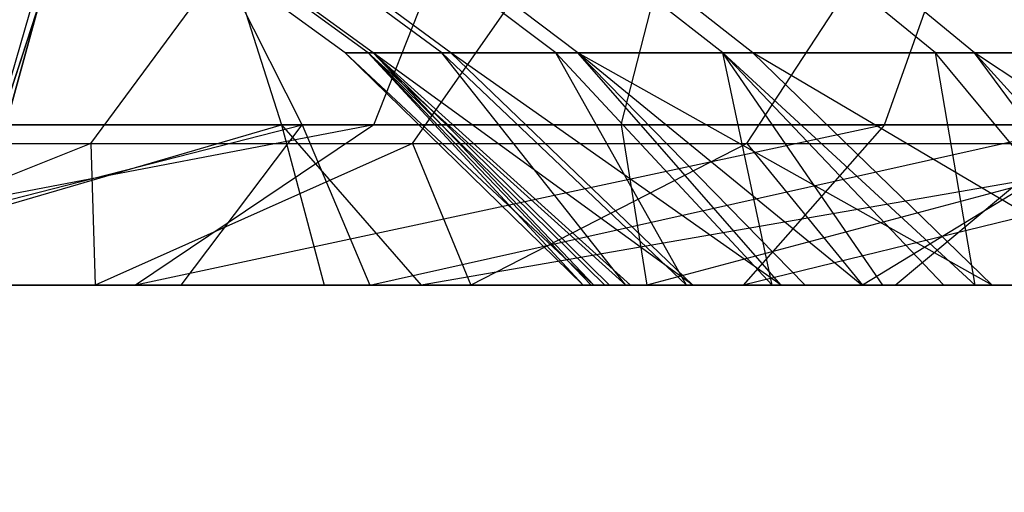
# Model space of a CAD drawing. Extents: x 0.1 to 12.1, y -6 to 6.
# Tile 118 of 181: x 8.689 to 8.931, y -0.919 to -0.803. Entities that reach past the tile are written whole.
import ezdxf

# ---------------------------------------------------------------- set-up
doc = ezdxf.new("R2010")
doc.units = 0
doc.header["$LTSCALE"] = 2.54
doc.layers.get('0').update_dxf_attribs({"linetype": 'CONTINUOUS'})

# ---------------------------------------------------------------- blocks, each defined once
blk = doc.blocks.new('DROPS_COLOR_C_STL')
at = {"color": 0}
for p, q in [((8.74596, -0.61193, 11.3), (8.68031, -0.8498, 11.3)), ((8.68031, -0.8498, 1.7), (8.74596, -0.61193, 1.7)), ((8.74596, -0.61193, 11.3), (8.68031, -0.8498, 11.3)), ((8.68031, -0.8498, 1.7), (8.74596, -0.61193, 1.7)), ((8.64243, -0.95857, 171.7), (8.7136, -0.73953, 171.7)), ((8.7136, -0.73953, 164.1), (8.64243, -0.95857, 164.1)), ((8.64243, -0.95857, 171.7), (8.7136, -0.73953, 171.7)), ((8.7136, -0.73953, 164.1), (8.64243, -0.95857, 164.1)), ((8.7693, -0.81143, 16.04769), (8.69404, -0.75683, 16.04731)), ((8.7693, -0.81143, 16.04769), (8.69404, -0.75683, 16.04731)), ((8.77489, -0.81143, 16.17491), (8.69995, -0.75683, 16.18183)), ((8.77489, -0.81143, 16.17491), (8.69995, -0.75683, 16.18183)), ((8.77612, -0.81143, 15.9215), (8.70126, -0.75683, 15.91387)), ((8.77612, -0.81143, 15.9215), (8.70126, -0.75683, 15.91387)), ((8.79295, -0.81143, 16.3015), (8.71905, -0.75683, 16.31568)), ((8.79295, -0.81143, 16.3015), (8.71905, -0.75683, 16.31568)), ((8.79514, -0.81143, 15.79614), (8.72136, -0.75683, 15.78132)), ((8.79514, -0.81143, 15.79614), (8.72136, -0.75683, 15.78132)), ((8.82093, -0.81143, 16.41804), (8.74864, -0.75683, 16.43892)), ((8.82093, -0.81143, 16.41804), (8.74864, -0.75683, 16.43892)), ((8.82631, -0.81143, 15.67236), (8.75433, -0.75683, 15.65043)), ((8.82631, -0.81143, 15.67236), (8.75433, -0.75683, 15.65043)), ((8.86192, -0.81143, 16.5381), (8.79198, -0.75683, 16.56587)), ((8.86192, -0.81143, 16.5381), (8.79198, -0.75683, 16.56587)), ((8.86926, -0.81143, 15.55229), (8.79974, -0.75683, 15.52347)), ((8.86926, -0.81143, 15.55229), (8.79974, -0.75683, 15.52347)), ((8.91406, -0.81143, 16.6532), (8.84712, -0.75683, 16.68758)), ((8.91406, -0.81143, 16.6532), (8.84712, -0.75683, 16.68758)), ((8.92363, -0.81143, 15.43714), (8.85723, -0.75683, 15.40171)), ((8.92363, -0.81143, 15.43714), (8.85723, -0.75683, 15.40171)), ((8.68394, -0.82903, 21.58939), (8.6946, -0.79219, 21.54712)), ((8.68394, -0.82903, 21.58939), (8.6946, -0.79219, 21.54712)), ((8.75874, -0.82903, 18.84873), (8.7401, -0.79219, 18.88813)), ((8.75874, -0.82903, 18.84873), (8.7401, -0.79219, 18.88813)), ((8.74186, -0.79219, 20.80408), (8.75369, -0.82903, 20.76212)), ((8.74186, -0.79219, 20.80408), (8.75369, -0.82903, 20.76212)), ((8.7763, -0.82903, 19.73905), (8.79085, -0.79219, 19.69796)), ((8.7763, -0.82903, 19.73905), (8.79085, -0.79219, 19.69796)), ((8.83694, -0.82903, 21.62576), (8.84644, -0.79219, 21.58321)), ((8.83694, -0.82903, 21.62576), (8.84644, -0.79219, 21.58321)), ((8.90155, -0.82903, 19.78099), (8.9147, -0.79219, 19.73943)), ((8.90155, -0.82903, 19.78099), (8.9147, -0.79219, 19.73943)), ((8.70685, -0.83362, 17.66051), (8.73127, -0.80073, 17.63195)), ((8.70685, -0.83362, 17.66051), (8.73127, -0.80073, 17.63195)), ((8.7858, -0.83362, 17.72492), (8.80882, -0.80073, 17.69521)), ((8.7858, -0.83362, 17.72492), (8.80882, -0.80073, 17.69521)), ((8.86777, -0.83362, 17.78542), (8.88934, -0.80073, 17.75464)), ((8.86777, -0.83362, 17.78542), (8.88934, -0.80073, 17.75464)), ((8.83028, -0.86832, 15.97299), (8.7693, -0.81143, 16.04769)), ((8.7693, -0.81143, 16.04769), (8.77612, -0.81143, 15.9215)), ((8.83028, -0.86832, 15.97299), (8.7693, -0.81143, 16.04769)), ((8.8276, -0.86832, 16.06163), (8.7693, -0.81143, 16.04769)), ((8.8276, -0.86832, 16.06163), (8.7693, -0.81143, 16.04769)), ((8.77489, -0.81143, 16.17491), (8.7693, -0.81143, 16.04769)), ((8.7693, -0.81143, 16.04769), (8.77612, -0.81143, 15.9215)), ((8.77489, -0.81143, 16.17491), (8.7693, -0.81143, 16.04769)), ((8.8276, -0.86832, 16.06163), (8.77489, -0.81143, 16.17491)), ((8.8276, -0.86832, 16.06163), (8.77489, -0.81143, 16.17491)), ((8.82963, -0.86832, 16.12564), (8.77489, -0.81143, 16.17491)), ((8.83294, -0.86832, 16.16955), (8.77489, -0.81143, 16.17491)), ((8.82963, -0.86832, 16.12564), (8.77489, -0.81143, 16.17491)), ((8.83294, -0.86832, 16.16955), (8.77489, -0.81143, 16.17491)), ((8.83811, -0.86832, 16.21567), (8.77489, -0.81143, 16.17491)), ((8.83811, -0.86832, 16.21567), (8.77489, -0.81143, 16.17491)), ((8.79295, -0.81143, 16.3015), (8.77489, -0.81143, 16.17491)), ((8.79295, -0.81143, 16.3015), (8.77489, -0.81143, 16.17491)), ((8.85453, -0.86832, 15.7967), (8.77612, -0.81143, 15.9215)), ((8.77612, -0.81143, 15.9215), (8.79514, -0.81143, 15.79614)), ((8.85453, -0.86832, 15.7967), (8.77612, -0.81143, 15.9215)), ((8.83926, -0.86832, 15.88464), (8.77612, -0.81143, 15.9215)), ((8.83412, -0.86832, 15.9274), (8.77612, -0.81143, 15.9215)), ((8.83926, -0.86832, 15.88464), (8.77612, -0.81143, 15.9215)), ((8.83412, -0.86832, 15.9274), (8.77612, -0.81143, 15.9215)), ((8.83028, -0.86832, 15.97299), (8.77612, -0.81143, 15.9215)), ((8.83028, -0.86832, 15.97299), (8.77612, -0.81143, 15.9215)), ((8.77612, -0.81143, 15.9215), (8.79514, -0.81143, 15.79614)), ((8.83811, -0.86832, 16.21567), (8.79295, -0.81143, 16.3015)), ((8.83811, -0.86832, 16.21567), (8.79295, -0.81143, 16.3015)), ((8.85295, -0.86832, 16.30436), (8.79295, -0.81143, 16.3015)), ((8.85295, -0.86832, 16.30436), (8.79295, -0.81143, 16.3015)), ((8.82093, -0.81143, 16.41804), (8.79295, -0.81143, 16.3015)), ((8.82093, -0.81143, 16.41804), (8.79295, -0.81143, 16.3015)), ((8.8762, -0.86832, 15.70929), (8.79514, -0.81143, 15.79614)), ((8.79514, -0.81143, 15.79614), (8.82631, -0.81143, 15.67236)), ((8.8762, -0.86832, 15.70929), (8.79514, -0.81143, 15.79614)), ((8.85453, -0.86832, 15.7967), (8.79514, -0.81143, 15.79614)), ((8.85453, -0.86832, 15.7967), (8.79514, -0.81143, 15.79614)), ((8.79514, -0.81143, 15.79614), (8.82631, -0.81143, 15.67236)), ((8.85295, -0.86832, 16.30436), (8.82093, -0.81143, 16.41804)), ((8.85295, -0.86832, 16.30436), (8.82093, -0.81143, 16.41804)), ((8.87398, -0.86832, 16.39143), (8.82093, -0.81143, 16.41804)), ((8.87398, -0.86832, 16.39143), (8.82093, -0.81143, 16.41804)), ((8.86192, -0.81143, 16.5381), (8.82093, -0.81143, 16.41804)), ((8.86192, -0.81143, 16.5381), (8.82093, -0.81143, 16.41804)), ((8.92798, -0.86832, 15.563), (8.82631, -0.81143, 15.67236)), ((8.82631, -0.81143, 15.67236), (8.86926, -0.81143, 15.55229)), ((8.92798, -0.86832, 15.563), (8.82631, -0.81143, 15.67236)), ((8.89598, -0.86832, 15.64637), (8.82631, -0.81143, 15.67236)), ((8.88208, -0.86832, 15.68934), (8.82631, -0.81143, 15.67236)), ((8.89598, -0.86832, 15.64637), (8.82631, -0.81143, 15.67236)), ((8.88208, -0.86832, 15.68934), (8.82631, -0.81143, 15.67236)), ((8.8762, -0.86832, 15.70929), (8.82631, -0.81143, 15.67236)), ((8.8762, -0.86832, 15.70929), (8.82631, -0.81143, 15.67236)), ((8.82631, -0.81143, 15.67236), (8.86926, -0.81143, 15.55229)), ((8.87398, -0.86832, 16.39143), (8.86192, -0.81143, 16.5381)), ((8.87398, -0.86832, 16.39143), (8.86192, -0.81143, 16.5381)), ((8.9011, -0.86832, 16.47675), (8.86192, -0.81143, 16.5381)), ((8.9161, -0.86832, 16.51659), (8.86192, -0.81143, 16.5381)), ((8.9011, -0.86832, 16.47675), (8.86192, -0.81143, 16.5381)), ((8.9161, -0.86832, 16.51659), (8.86192, -0.81143, 16.5381)), ((8.92376, -0.86832, 16.53548), (8.86192, -0.81143, 16.5381)), ((8.92376, -0.86832, 16.53548), (8.86192, -0.81143, 16.5381)), ((8.91406, -0.81143, 16.6532), (8.86192, -0.81143, 16.5381)), ((8.91406, -0.81143, 16.6532), (8.86192, -0.81143, 16.5381)), ((8.96572, -0.86832, 15.48245), (8.86926, -0.81143, 15.55229)), ((8.86926, -0.81143, 15.55229), (8.92363, -0.81143, 15.43714)), ((8.96572, -0.86832, 15.48245), (8.86926, -0.81143, 15.55229)), ((8.92798, -0.86832, 15.563), (8.86926, -0.81143, 15.55229)), ((8.92798, -0.86832, 15.563), (8.86926, -0.81143, 15.55229)), ((8.86926, -0.81143, 15.55229), (8.92363, -0.81143, 15.43714)), ((8.92376, -0.86832, 16.53548), (8.91406, -0.81143, 16.6532)), ((8.92376, -0.86832, 16.53548), (8.91406, -0.81143, 16.6532)), ((8.96124, -0.86832, 16.61735), (8.91406, -0.81143, 16.6532)), ((8.96124, -0.86832, 16.61735), (8.91406, -0.81143, 16.6532)), ((8.97767, -0.81143, 16.76347), (8.91406, -0.81143, 16.6532)), ((8.97767, -0.81143, 16.76347), (8.91406, -0.81143, 16.6532)), ((8.92363, -0.81143, 15.43714), (8.98851, -0.81143, 15.32868)), ((9.0093, -0.86832, 15.40457), (8.92363, -0.81143, 15.43714)), ((8.97507, -0.86832, 15.46458), (8.92363, -0.81143, 15.43714)), ((9.0093, -0.86832, 15.40457), (8.92363, -0.81143, 15.43714)), ((8.97507, -0.86832, 15.46458), (8.92363, -0.81143, 15.43714)), ((8.96572, -0.86832, 15.48245), (8.92363, -0.81143, 15.43714)), ((8.96572, -0.86832, 15.48245), (8.92363, -0.81143, 15.43714)), ((8.92363, -0.81143, 15.43714), (8.98851, -0.81143, 15.32868)), ((8.75369, -0.82903, 20.76212), (8.49626, -0.82903, 20.68193)), ((8.75369, -0.82903, 20.76212), (8.49626, -0.82903, 20.68193)), ((8.7763, -0.82903, 19.73905), (8.57051, -0.86832, 19.70128)), ((8.7763, -0.82903, 19.73905), (8.57051, -0.86832, 19.70128)), ((8.75874, -0.82903, 18.84873), (8.57219, -0.82903, 18.75254)), ((8.75874, -0.82903, 18.84873), (8.57219, -0.82903, 18.75254)), ((8.60509, -0.86832, 18.72675), (8.75874, -0.82903, 18.84873)), ((8.60509, -0.86832, 18.72675), (8.75874, -0.82903, 18.84873)), ((8.61927, -0.86832, 20.68181), (8.75369, -0.82903, 20.76212)), ((8.61927, -0.86832, 20.68181), (8.75369, -0.82903, 20.76212)), ((8.7763, -0.82903, 19.73905), (8.65256, -0.82903, 19.69286)), ((8.7763, -0.82903, 19.73905), (8.65256, -0.82903, 19.69286)), ((8.68394, -0.82903, 21.58939), (8.83694, -0.82903, 21.62576)), ((8.68394, -0.82903, 21.58939), (8.83694, -0.82903, 21.62576)), ((8.7763, -0.82903, 19.73905), (8.71783, -0.86832, 19.7589)), ((8.7763, -0.82903, 19.73905), (8.71783, -0.86832, 19.7589)), ((8.90155, -0.82903, 19.78099), (8.71783, -0.86832, 19.7589)), ((8.90155, -0.82903, 19.78099), (8.71783, -0.86832, 19.7589)), ((8.72902, -0.86832, 18.79156), (8.75874, -0.82903, 18.84873)), ((8.72902, -0.86832, 18.79156), (8.75874, -0.82903, 18.84873)), ((8.75369, -0.82903, 20.76212), (9.01498, -0.82903, 20.82803)), ((8.75369, -0.82903, 20.76212), (9.01498, -0.82903, 20.82803)), ((8.75369, -0.82903, 20.76212), (8.78791, -0.86832, 20.73168)), ((8.75369, -0.82903, 20.76212), (8.78791, -0.86832, 20.73168)), ((8.75369, -0.82903, 20.76212), (8.76413, -0.86832, 20.72505)), ((8.75369, -0.82903, 20.76212), (8.76413, -0.86832, 20.72505)), ((8.75874, -0.82903, 18.84873), (8.77535, -0.86832, 18.81397)), ((8.95114, -0.82903, 18.93197), (8.75874, -0.82903, 18.84873)), ((8.75874, -0.82903, 18.84873), (8.77535, -0.86832, 18.81397)), ((8.95114, -0.82903, 18.93197), (8.75874, -0.82903, 18.84873)), ((8.77535, -0.86832, 18.81397), (8.95114, -0.82903, 18.93197)), ((8.77535, -0.86832, 18.81397), (8.95114, -0.82903, 18.93197)), ((8.90155, -0.82903, 19.78099), (8.7763, -0.82903, 19.73905)), ((8.90155, -0.82903, 19.78099), (8.7763, -0.82903, 19.73905)), ((9.01498, -0.82903, 20.82803), (8.78791, -0.86832, 20.73168)), ((9.01498, -0.82903, 20.82803), (8.78791, -0.86832, 20.73168)), ((8.83694, -0.82903, 21.62576), (8.84329, -0.86832, 21.66663)), ((8.83694, -0.82903, 21.62576), (8.84329, -0.86832, 21.66663)), ((8.83694, -0.82903, 21.62576), (8.99055, -0.82903, 21.65785)), ((8.83694, -0.82903, 21.62576), (8.99055, -0.82903, 21.65785)), ((8.99055, -0.82903, 21.65785), (8.84329, -0.86832, 21.66663)), ((8.99055, -0.82903, 21.65785), (8.84329, -0.86832, 21.66663)), ((8.90155, -0.82903, 19.78099), (8.86687, -0.86832, 19.81035)), ((8.90155, -0.82903, 19.78099), (8.86687, -0.86832, 19.81035)), ((9.02772, -0.82903, 19.81852), (8.86687, -0.86832, 19.81035)), ((9.02772, -0.82903, 19.81852), (8.86687, -0.86832, 19.81035)), ((9.02772, -0.82903, 19.81852), (8.90155, -0.82903, 19.78099)), ((9.02772, -0.82903, 19.81852), (8.90155, -0.82903, 19.78099)), ((8.90417, -0.86832, 18.87137), (8.95114, -0.82903, 18.93197)), ((8.90417, -0.86832, 18.87137), (8.95114, -0.82903, 18.93197)), ((8.70685, -0.83362, 17.66051), (8.62, -0.86832, 17.6281)), ((8.70685, -0.83362, 17.66051), (8.62, -0.86832, 17.6281)), ((8.6308, -0.83362, 17.59212), (8.70685, -0.83362, 17.66051)), ((8.6308, -0.83362, 17.59212), (8.70685, -0.83362, 17.66051)), ((8.70685, -0.83362, 17.66051), (8.70799, -0.86832, 17.70551)), ((8.70685, -0.83362, 17.66051), (8.70799, -0.86832, 17.70551)), ((8.70685, -0.83362, 17.66051), (8.7858, -0.83362, 17.72492)), ((8.70685, -0.83362, 17.66051), (8.7858, -0.83362, 17.72492)), ((8.7858, -0.83362, 17.72492), (8.70799, -0.86832, 17.70551)), ((8.7858, -0.83362, 17.72492), (8.70799, -0.86832, 17.70551)), ((8.7858, -0.83362, 17.72492), (8.80007, -0.86832, 17.77802)), ((8.7858, -0.83362, 17.72492), (8.80007, -0.86832, 17.77802)), ((8.7858, -0.83362, 17.72492), (8.86777, -0.83362, 17.78542)), ((8.7858, -0.83362, 17.72492), (8.86777, -0.83362, 17.78542)), ((8.86777, -0.83362, 17.78542), (8.80007, -0.86832, 17.77802)), ((8.86777, -0.83362, 17.78542), (8.80007, -0.86832, 17.77802)), ((8.86777, -0.83362, 17.78542), (8.89617, -0.86832, 17.84546)), ((8.86777, -0.83362, 17.78542), (8.89617, -0.86832, 17.84546)), ((8.86777, -0.83362, 17.78542), (8.95324, -0.83362, 17.84225)), ((8.86777, -0.83362, 17.78542), (8.95324, -0.83362, 17.84225)), ((8.95324, -0.83362, 17.84225), (8.89617, -0.86832, 17.84546)), ((8.95324, -0.83362, 17.84225), (8.89617, -0.86832, 17.84546)), ((8.57051, -0.86832, 19.70128), (8.71783, -0.86832, 19.7589)), ((8.57051, -0.86832, 19.70128), (8.71783, -0.86832, 19.7589)), ((8.72902, -0.86832, 18.79156), (8.60509, -0.86832, 18.72675)), ((8.72902, -0.86832, 18.79156), (8.60509, -0.86832, 18.72675)), ((8.76413, -0.86832, 20.72505), (8.61927, -0.86832, 20.68181)), ((8.76413, -0.86832, 20.72505), (8.61927, -0.86832, 20.68181)), ((8.62, -0.86832, 17.6281), (8.70799, -0.86832, 17.70551)), ((8.62, -0.86832, 17.6281), (8.70799, -0.86832, 17.70551)), ((8.65561, -0.86832, 21.62194), (8.84329, -0.86832, 21.66663)), ((8.65561, -0.86832, 21.62194), (8.84329, -0.86832, 21.66663)), ((8.67729, -0.86832, 25.90728), (9.06005, -0.86832, 25.70435)), ((8.67729, -0.86832, 25.90728), (9.06005, -0.86832, 25.70435)), ((8.70799, -0.86832, 17.70551), (8.80007, -0.86832, 17.77802)), ((8.70799, -0.86832, 17.70551), (8.80007, -0.86832, 17.77802)), ((8.71783, -0.86832, 19.7589), (8.86687, -0.86832, 19.81035)), ((8.71783, -0.86832, 19.7589), (8.86687, -0.86832, 19.81035)), ((8.77535, -0.86832, 18.81397), (8.72902, -0.86832, 18.79156)), ((8.77535, -0.86832, 18.81397), (8.72902, -0.86832, 18.79156)), ((8.78791, -0.86832, 20.73168), (8.76413, -0.86832, 20.72505)), ((8.78791, -0.86832, 20.73168), (8.76413, -0.86832, 20.72505)), ((8.90417, -0.86832, 18.87137), (8.77535, -0.86832, 18.81397)), ((8.90417, -0.86832, 18.87137), (8.77535, -0.86832, 18.81397)), ((8.95823, -0.86832, 20.77542), (8.78791, -0.86832, 20.73168)), ((8.95823, -0.86832, 20.77542), (8.78791, -0.86832, 20.73168)), ((8.80007, -0.86832, 17.77802), (8.89617, -0.86832, 17.84546)), ((8.80007, -0.86832, 17.77802), (8.89617, -0.86832, 17.84546)), ((8.82963, -0.86832, 16.12564), (8.8276, -0.86832, 16.06163)), ((8.8276, -0.86832, 16.06163), (8.83028, -0.86832, 15.97299)), ((8.8276, -0.86832, 16.06163), (8.83028, -0.86832, 15.97299)), ((8.82963, -0.86832, 16.12564), (8.8276, -0.86832, 16.06163)), ((8.83294, -0.86832, 16.16955), (8.82963, -0.86832, 16.12564)), ((8.83294, -0.86832, 16.16955), (8.82963, -0.86832, 16.12564)), ((8.83028, -0.86832, 15.97299), (8.83412, -0.86832, 15.9274)), ((8.83028, -0.86832, 15.97299), (8.83412, -0.86832, 15.9274)), ((8.83811, -0.86832, 16.21567), (8.83294, -0.86832, 16.16955)), ((8.83811, -0.86832, 16.21567), (8.83294, -0.86832, 16.16955)), ((8.83412, -0.86832, 15.9274), (8.83926, -0.86832, 15.88464)), ((8.83412, -0.86832, 15.9274), (8.83926, -0.86832, 15.88464)), ((8.85295, -0.86832, 16.30436), (8.83811, -0.86832, 16.21567)), ((8.85295, -0.86832, 16.30436), (8.83811, -0.86832, 16.21567)), ((8.83926, -0.86832, 15.88464), (8.85453, -0.86832, 15.7967)), ((8.83926, -0.86832, 15.88464), (8.85453, -0.86832, 15.7967)), ((8.84329, -0.86832, 21.66663), (9.03327, -0.86832, 21.70518)), ((8.84329, -0.86832, 21.66663), (9.03327, -0.86832, 21.70518)), ((8.87398, -0.86832, 16.39143), (8.85295, -0.86832, 16.30436)), ((8.87398, -0.86832, 16.39143), (8.85295, -0.86832, 16.30436)), ((8.85453, -0.86832, 15.7967), (8.8762, -0.86832, 15.70929)), ((8.85453, -0.86832, 15.7967), (8.8762, -0.86832, 15.70929)), ((8.86687, -0.86832, 19.81035), (9.01792, -0.86832, 19.85578)), ((8.86687, -0.86832, 19.81035), (9.01792, -0.86832, 19.85578)), ((8.9011, -0.86832, 16.47675), (8.87398, -0.86832, 16.39143)), ((8.9011, -0.86832, 16.47675), (8.87398, -0.86832, 16.39143)), ((8.8762, -0.86832, 15.70929), (8.88208, -0.86832, 15.68934)), ((8.8762, -0.86832, 15.70929), (8.88208, -0.86832, 15.68934)), ((8.88208, -0.86832, 15.68934), (8.89598, -0.86832, 15.64637)), ((8.88208, -0.86832, 15.68934), (8.89598, -0.86832, 15.64637)), ((8.89598, -0.86832, 15.64637), (8.92798, -0.86832, 15.563)), ((8.89598, -0.86832, 15.64637), (8.92798, -0.86832, 15.563)), ((8.89617, -0.86832, 17.84546), (8.99642, -0.86832, 17.90779)), ((8.89617, -0.86832, 17.84546), (8.99642, -0.86832, 17.90779)), ((8.9161, -0.86832, 16.51659), (8.9011, -0.86832, 16.47675)), ((8.9161, -0.86832, 16.51659), (8.9011, -0.86832, 16.47675)), ((8.96521, -0.86832, 18.89611), (8.90417, -0.86832, 18.87137)), ((8.96521, -0.86832, 18.89611), (8.90417, -0.86832, 18.87137)), ((8.92376, -0.86832, 16.53548), (8.9161, -0.86832, 16.51659)), ((8.92376, -0.86832, 16.53548), (8.9161, -0.86832, 16.51659)), ((8.96124, -0.86832, 16.61735), (8.92376, -0.86832, 16.53548)), ((8.96124, -0.86832, 16.61735), (8.92376, -0.86832, 16.53548)), ((8.92798, -0.86832, 15.563), (8.96572, -0.86832, 15.48245)), ((8.92798, -0.86832, 15.563), (8.96572, -0.86832, 15.48245))]:
    blk.add_line(p, q, dxfattribs=at)

msp = doc.modelspace()

# ---------------------------------------------------------------- block references
at = {"color": 0}
msp.add_blockref('DROPS_COLOR_C_STL', (0, 0), dxfattribs=at)

doc.saveas('drawing.dxf')
